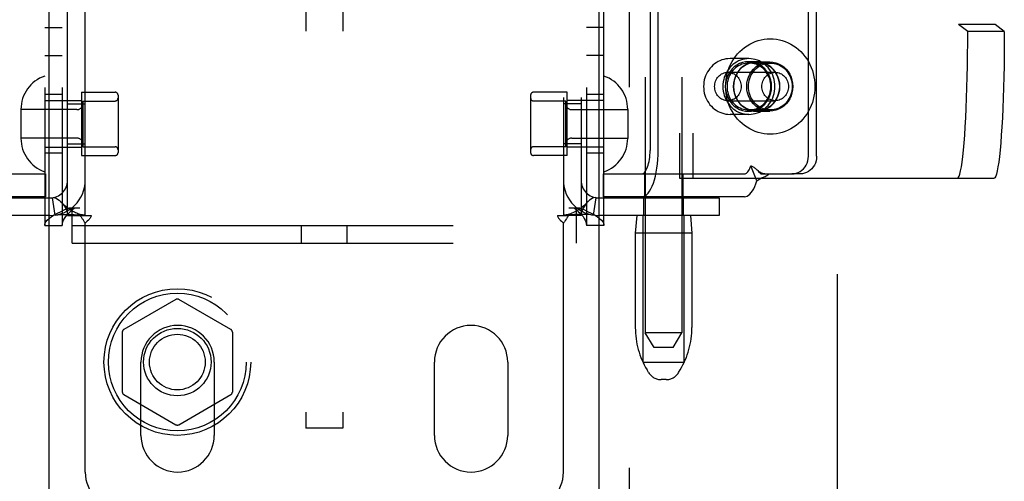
# Model space of a CAD drawing. Header units: inches. Extents: x 0 to 236, y 0 to 153.
# Tile 16 of 99: x 94.59 to 97.94, y 54.21 to 55.78. Entities that reach past the tile are written whole.
import ezdxf

# ---------------------------------------------------------------- set-up
doc = ezdxf.new("R2010")
doc.units = ezdxf.units.IN
doc.header["$LTSCALE"] = 12.986111
doc.header["$MEASUREMENT"] = 0
doc.linetypes.add('HIDDEN', pattern=[0.2, 0.1, -0.1])
for name, color, linetype in [('DEFAULT_2', 8, 'HIDDEN'), ('DOOR_2_ASSEMBLY', 7, 'CONTINUOUS'), ('DOOR_3_ASSEMBLY', 7, 'CONTINUOUS')]:
    doc.layers.add(name, color=color, linetype=linetype)

msp = doc.modelspace()

# ---------------------------------------------------------------- linework, layer by layer
at = {"layer": 'DEFAULT_2', "color": 8, "linetype": 'HIDDEN'}
for p, q in [((97.3761, 17.2568), (97.3761, 96.2268)), ((95.5646, 59.6408), (95.5646, 54.3908)), ((95.6896, 59.6408), (95.6896, 54.3908)), ((96.7209, 58.1859), (96.7209, 54.7168)), ((96.8459, 58.1859), (96.8459, 54.7168)), ((94.6741, 58.1508), (94.6741, 55.0828)), ((94.7341, 58.1508), (94.7341, 55.0828)), ((96.5201, 58.1508), (96.5201, 55.0828)), ((96.5801, 55.0828), (96.5801, 58.1508)), ((94.7521, 55.1168), (94.7521, 58.1168)), ((94.8121, 55.1168), (94.8121, 58.1168)), ((96.4421, 58.1168), (96.4421, 55.1168)), ((96.5021, 58.1168), (96.5021, 55.1168)), ((96.8379, 57.9943), (96.8379, 55.2443)), ((96.8827, 57.9943), (96.8827, 55.2443)), ((97.2768, 55.3188), (97.2768, 57.9188)), ((97.3047, 55.3188), (97.3047, 57.9188)), ((97.7883, 57.4706), (97.7883, 55.7679)), ((97.913, 57.4706), (97.913, 55.7679)), ((96.7372, 55.9933), (96.7372, 55.3388)), ((96.7651, 55.3388), (96.7651, 55.9933)), ((94.6741, 55.7578), (94.7341, 55.7578)), ((96.5801, 55.7578), (96.5201, 55.7578)), ((97.8197, 55.7443), (97.7883, 55.7679)), ((97.913, 55.7679), (97.7883, 55.7679)), ((97.9444, 55.7443), (97.8197, 55.7443)), ((97.9444, 55.7443), (97.913, 55.7679)), ((94.6741, 55.6628), (94.7341, 55.6628)), ((96.5801, 55.6628), (96.5201, 55.6628)), ((97.0741, 55.6518), (97.0096, 55.6518)), ((97.1003, 55.6413), (97.0723, 55.6413)), ((97.1469, 55.6368), (97.0741, 55.6368)), ((97.1003, 55.6408), (97.1451, 55.6408)), ((97.0024, 55.6053), (97.1637, 55.6053)), ((94.7991, 55.5373), (94.7991, 55.3213)), ((94.7991, 55.5373), (94.9141, 55.5373)), ((96.4551, 55.5373), (96.3401, 55.5373)), ((96.4551, 55.3213), (96.4551, 55.5373)), ((94.7341, 55.5293), (94.6741, 55.5293)), ((94.6741, 55.5093), (94.7991, 55.5093)), ((94.8041, 55.5073), (94.8041, 55.3513)), ((94.8041, 55.5073), (94.9141, 55.5073)), ((94.9241, 55.5273), (94.9241, 55.3313)), ((96.3301, 55.5273), (96.3301, 55.3313)), ((96.4501, 55.5073), (96.3401, 55.5073)), ((96.4501, 55.3513), (96.4501, 55.5073)), ((96.5801, 55.5093), (96.4551, 55.5093)), ((96.5801, 55.5293), (96.5201, 55.5293)), ((97.0024, 55.5083), (97.1637, 55.5083)), ((94.5931, 55.4788), (94.5931, 55.3797)), ((94.7841, 55.4778), (94.5931, 55.4778)), ((94.7521, 55.4973), (94.8121, 55.4973)), ((96.5021, 55.4973), (96.4421, 55.4973)), ((96.4701, 55.4778), (96.6611, 55.4778)), ((96.6611, 55.4788), (96.6611, 55.3797)), ((97.1003, 55.4723), (97.0723, 55.4723)), ((97.1469, 55.4768), (97.0741, 55.4768)), ((97.1003, 55.4728), (97.1451, 55.4728)), ((97.0741, 55.4618), (97.0096, 55.4618)), ((94.7841, 55.3808), (94.5931, 55.3808)), ((96.4701, 55.3808), (96.6611, 55.3808)), ((94.6741, 55.3493), (94.7991, 55.3493)), ((94.7521, 55.3613), (94.8121, 55.3613)), ((94.8041, 55.3513), (94.9141, 55.3513)), ((96.4501, 55.3513), (96.3401, 55.3513)), ((96.5021, 55.3613), (96.4421, 55.3613)), ((96.5801, 55.3493), (96.4551, 55.3493)), ((94.7341, 55.3293), (94.6741, 55.3293)), ((94.7991, 55.3213), (94.9141, 55.3213)), ((96.4551, 55.3213), (96.3401, 55.3213)), ((96.5801, 55.3293), (96.5201, 55.3293)), ((97.1013, 55.235), (97.0802, 55.2862)), ((97.1066, 55.2674), (97.1131, 55.2607)), ((94.1957, 55.2588), (94.6766, 55.2588)), ((94.6766, 55.2588), (94.6766, 55.1808)), ((96.5776, 55.2588), (96.5776, 55.1808)), ((96.5776, 55.2588), (97.0586, 55.2588)), ((96.7184, 55.2588), (96.7184, 55.1808)), ((96.8379, 55.2443), (97.9095, 55.2443)), ((96.8484, 55.2588), (96.8484, 55.1808)), ((97.1131, 55.2607), (97.115, 55.2588)), ((97.115, 55.2588), (97.2208, 55.2588)), ((97.2487, 55.2588), (97.2208, 55.2588)), ((94.6766, 55.1808), (94.1957, 55.1808)), ((94.2821, 55.1768), (94.6921, 55.1768)), ((94.7099, 55.1181), (94.701, 55.1774)), ((96.5443, 55.1181), (96.5532, 55.1774)), ((96.5621, 55.1768), (96.9721, 55.1768)), ((97.0586, 55.1808), (96.5776, 55.1808)), ((96.7154, 55.1168), (96.7154, 55.1768)), ((96.8514, 55.1168), (96.8514, 55.1768)), ((96.9721, 55.1768), (96.9721, 55.1168)), ((94.7571, 55.1428), (94.7941, 55.1428)), ((94.7676, 55.0228), (94.7676, 55.1428)), ((96.4601, 55.1428), (96.4972, 55.1428)), ((96.4866, 55.0228), (96.4866, 55.1428)), ((94.6921, 55.1168), (94.2821, 55.1168)), ((94.7521, 55.1168), (94.7938, 55.1168)), ((94.7938, 55.1168), (94.833, 55.1168)), ((96.4213, 55.1168), (96.4604, 55.1168)), ((96.5021, 55.1168), (96.4604, 55.1168)), ((96.9721, 55.1168), (96.5621, 55.1168)), ((96.6919, 55.1168), (96.6869, 55.0568)), ((96.7134, 54.6168), (96.7134, 55.1168)), ((96.8534, 54.6168), (96.8534, 55.1168)), ((96.8749, 55.1168), (96.8799, 55.0568)), ((94.6741, 55.0828), (94.7341, 55.0828)), ((94.7676, 55.0828), (96.4866, 55.0828)), ((94.8121, 54.2418), (94.8121, 55.0906)), ((95.5491, 55.0228), (95.5491, 55.0828)), ((95.7051, 55.0228), (95.7051, 55.0828)), ((96.4421, 54.2418), (96.4421, 55.0906)), ((96.5801, 55.0828), (96.5201, 55.0828)), ((96.6869, 55.0568), (96.6869, 54.7343)), ((96.8799, 55.0568), (96.6869, 55.0568)), ((96.8799, 55.0568), (96.8799, 54.7343)), ((94.7676, 55.0228), (96.4866, 55.0228)), ((95.1211, 54.8304), (94.9436, 54.7279)), ((95.3086, 54.7279), (95.1311, 54.8304)), ((94.9386, 54.7192), (94.9386, 54.5143)), ((95.3136, 54.7192), (95.3136, 54.5143)), ((96.7509, 54.6668), (96.7209, 54.7168)), ((96.7834, 54.7168), (96.7209, 54.7168)), ((96.8459, 54.7168), (96.7834, 54.7168)), ((96.8159, 54.6668), (96.8459, 54.7168)), ((96.8159, 54.6668), (96.7509, 54.6668)), ((95.0021, 54.3668), (95.0021, 54.6168)), ((95.2521, 54.6168), (95.2521, 54.3668)), ((96.0021, 54.3668), (96.0021, 54.6168)), ((96.2521, 54.6168), (96.2521, 54.3668)), ((96.7134, 54.6168), (96.8534, 54.6168)), ((96.7323, 54.581), (96.7268, 54.5903)), ((96.8344, 54.581), (96.84, 54.5903)), ((96.7916, 54.5568), (96.7752, 54.5568)), ((94.9436, 54.5056), (95.1211, 54.4031)), ((95.1311, 54.4031), (95.3086, 54.5056)), ((95.6896, 54.3908), (95.5646, 54.3908))]:
    msp.add_line(p, q, dxfattribs=at)
for points in [[(97.7848, 55.2443), (97.7876, 55.2458), (97.7903, 55.2504), (97.793, 55.2581), (97.7956, 55.2687), (97.7982, 55.2823), (97.8007, 55.2988), (97.8031, 55.3179), (97.8053, 55.3398), (97.8075, 55.3641), (97.8095, 55.3907), (97.8114, 55.4195), (97.8131, 55.4504), (97.8146, 55.483), (97.8159, 55.5173), (97.8171, 55.5529), (97.818, 55.5898), (97.8188, 55.6275), (97.8193, 55.666), (97.8196, 55.7049), (97.8197, 55.7443)], [(97.9444, 55.7443), (97.9443, 55.7049), (97.944, 55.666), (97.9435, 55.6275), (97.9427, 55.5898), (97.9418, 55.5529), (97.9406, 55.5173), (97.9393, 55.483), (97.9378, 55.4504), (97.9361, 55.4195), (97.9342, 55.3907), (97.9322, 55.3641), (97.93, 55.3398), (97.9278, 55.3179), (97.9254, 55.2988), (97.9229, 55.2823), (97.9203, 55.2687), (97.9177, 55.2581), (97.915, 55.2504), (97.9123, 55.2458), (97.9095, 55.2443)], [(96.9947, 55.5568), (96.995, 55.5679), (96.9961, 55.579), (96.9979, 55.5899), (97.0003, 55.6007), (97.0035, 55.6113), (97.0073, 55.6217), (97.0117, 55.6318), (97.0168, 55.6415), (97.0225, 55.6508), (97.0288, 55.6596), (97.0356, 55.668), (97.043, 55.6759), (97.0508, 55.6832), (97.0591, 55.6899), (97.0678, 55.696), (97.0768, 55.7015), (97.0862, 55.7063), (97.0959, 55.7104), (97.1058, 55.7137), (97.1159, 55.7164), (97.1261, 55.7182), (97.1365, 55.7194), (97.1469, 55.7198), (97.1572, 55.7194), (97.1676, 55.7182), (97.1778, 55.7164), (97.1879, 55.7137), (97.1978, 55.7104), (97.2075, 55.7063), (97.2169, 55.7015), (97.2259, 55.696), (97.2346, 55.6899), (97.2429, 55.6832), (97.2507, 55.6759), (97.2581, 55.668), (97.2649, 55.6596), (97.2712, 55.6508), (97.2769, 55.6415), (97.282, 55.6318), (97.2864, 55.6217), (97.2902, 55.6113), (97.2934, 55.6007), (97.2958, 55.5899), (97.2976, 55.579), (97.2987, 55.5679), (97.299, 55.5568)], [(97.0096, 55.6518), (97.0026, 55.6515), (96.9956, 55.6506), (96.9887, 55.6492), (96.982, 55.6472), (96.9754, 55.6446), (96.969, 55.6415), (96.9628, 55.6379), (96.9569, 55.6338), (96.9514, 55.6292), (96.9461, 55.6242), (96.9413, 55.6187), (96.9369, 55.6128), (96.933, 55.6066), (96.9295, 55.6001), (96.9265, 55.5933), (96.924, 55.5863), (96.9221, 55.579), (96.9207, 55.5717), (96.9199, 55.5643), (96.9196, 55.5568)], [(97.0741, 55.6518), (97.0668, 55.6514), (97.0595, 55.6505), (97.0523, 55.6489), (97.0453, 55.6466), (97.0385, 55.6438), (97.0319, 55.6403), (97.0256, 55.6363), (97.0196, 55.6317), (97.014, 55.6267), (97.0089, 55.6211), (97.0041, 55.6151), (96.9999, 55.6087), (96.9961, 55.602), (96.9929, 55.5949), (96.9902, 55.5876), (96.9881, 55.5801), (96.9866, 55.5724), (96.9857, 55.5646), (96.9854, 55.5568)], [(97.0723, 55.6413), (97.0619, 55.6405), (97.0519, 55.6384), (97.0421, 55.6348), (97.0329, 55.6299), (97.0243, 55.6238), (97.0165, 55.6165), (97.0097, 55.6082), (97.004, 55.599), (96.9994, 55.5891), (96.9961, 55.5786), (96.9941, 55.5678), (96.9934, 55.5568), (96.9941, 55.5457), (96.9961, 55.5349), (96.9994, 55.5244), (97.004, 55.5145), (97.0097, 55.5053), (97.0165, 55.497), (97.0243, 55.4897), (97.0329, 55.4836), (97.0421, 55.4787), (97.0519, 55.4751), (97.0619, 55.473), (97.0723, 55.4723)], [(97.0741, 55.6368), (97.0679, 55.6365), (97.0618, 55.6357), (97.0558, 55.6343), (97.0499, 55.6324), (97.0441, 55.63), (97.0386, 55.6271), (97.0333, 55.6237), (97.0282, 55.6199), (97.0235, 55.6156), (97.0192, 55.6109), (97.0152, 55.6059), (97.0116, 55.6005), (97.0084, 55.5948), (97.0057, 55.5889), (97.0035, 55.5827), (97.0017, 55.5764), (97.0004, 55.5699), (96.9997, 55.5634), (96.9994, 55.5568)], [(97.1003, 55.6413), (97.0899, 55.6405), (97.0799, 55.6384), (97.0701, 55.6348), (97.0608, 55.6299), (97.0523, 55.6238), (97.0445, 55.6165), (97.0377, 55.6082), (97.032, 55.599), (97.0274, 55.5891), (97.0241, 55.5786), (97.0221, 55.5678), (97.0214, 55.5568), (97.0221, 55.5457), (97.0241, 55.5349), (97.0274, 55.5244), (97.032, 55.5145), (97.0377, 55.5053), (97.0445, 55.497), (97.0523, 55.4897), (97.0608, 55.4836), (97.0701, 55.4787), (97.0799, 55.4751), (97.0899, 55.473), (97.1003, 55.4723)], [(97.1003, 55.4728), (97.09, 55.4735), (97.08, 55.4756), (97.0703, 55.4792), (97.0611, 55.484), (97.0525, 55.4901), (97.0448, 55.4974), (97.0381, 55.5056), (97.0324, 55.5148), (97.0278, 55.5246), (97.0245, 55.535), (97.0225, 55.5458), (97.0219, 55.5568), (97.0225, 55.5677), (97.0245, 55.5785), (97.0278, 55.5889), (97.0324, 55.5988), (97.0381, 55.6079), (97.0448, 55.6162), (97.0525, 55.6234), (97.0611, 55.6295), (97.0703, 55.6344), (97.08, 55.6379), (97.09, 55.64), (97.1003, 55.6408)], [(97.1451, 55.4728), (97.1347, 55.4735), (97.1248, 55.4756), (97.1151, 55.4792), (97.1059, 55.484), (97.0973, 55.4901), (97.0896, 55.4974), (97.0829, 55.5056), (97.0772, 55.5148), (97.0726, 55.5246), (97.0693, 55.535), (97.0673, 55.5458), (97.0666, 55.5568), (97.0673, 55.5677), (97.0693, 55.5785), (97.0726, 55.5889), (97.0772, 55.5988), (97.0829, 55.6079), (97.0896, 55.6162), (97.0973, 55.6234), (97.1059, 55.6295), (97.1151, 55.6344), (97.1248, 55.6379), (97.1347, 55.64), (97.1451, 55.6408)], [(97.0722, 55.5568), (97.0725, 55.5638), (97.0733, 55.5707), (97.0747, 55.5775), (97.0767, 55.5841), (97.0792, 55.5906), (97.0822, 55.5968), (97.0857, 55.6026), (97.0896, 55.6082), (97.094, 55.6133), (97.0989, 55.618), (97.104, 55.6223), (97.1095, 55.626), (97.1153, 55.6293), (97.1213, 55.6319), (97.1275, 55.634), (97.1339, 55.6355), (97.1404, 55.6365), (97.1469, 55.6368)], [(97.0723, 55.4723), (97.0827, 55.473), (97.0927, 55.4751), (97.1025, 55.4787), (97.1118, 55.4836), (97.1203, 55.4897), (97.1281, 55.497), (97.1349, 55.5053), (97.1406, 55.5145), (97.1452, 55.5244), (97.1485, 55.5349), (97.1505, 55.5457), (97.1512, 55.5568), (97.1505, 55.5678), (97.1485, 55.5786), (97.1452, 55.5891), (97.1406, 55.599), (97.1349, 55.6082), (97.1281, 55.6165), (97.1203, 55.6238), (97.1118, 55.6299), (97.1025, 55.6348), (97.0927, 55.6384), (97.0827, 55.6405), (97.0723, 55.6413)], [(97.1628, 55.5568), (97.1625, 55.5646), (97.1616, 55.5724), (97.1601, 55.5801), (97.158, 55.5876), (97.1553, 55.5949), (97.1521, 55.602), (97.1484, 55.6087), (97.1441, 55.6151), (97.1394, 55.6211), (97.1342, 55.6267), (97.1286, 55.6317), (97.1226, 55.6363), (97.1163, 55.6403), (97.1097, 55.6438), (97.1029, 55.6466), (97.0959, 55.6489), (97.0887, 55.6505), (97.0814, 55.6514), (97.0741, 55.6518)], [(97.1488, 55.5568), (97.1485, 55.5634), (97.1478, 55.5699), (97.1465, 55.5764), (97.1448, 55.5827), (97.1425, 55.5889), (97.1398, 55.5948), (97.1366, 55.6005), (97.133, 55.6059), (97.1291, 55.6109), (97.1247, 55.6156), (97.12, 55.6199), (97.115, 55.6237), (97.1097, 55.6271), (97.1041, 55.63), (97.0984, 55.6324), (97.0924, 55.6343), (97.0864, 55.6357), (97.0803, 55.6365), (97.0741, 55.6368)], [(97.1003, 55.4723), (97.1107, 55.473), (97.1207, 55.4751), (97.1305, 55.4787), (97.1397, 55.4836), (97.1483, 55.4897), (97.1561, 55.497), (97.1629, 55.5053), (97.1686, 55.5145), (97.1731, 55.5244), (97.1765, 55.5349), (97.1785, 55.5457), (97.1792, 55.5568), (97.1785, 55.5678), (97.1765, 55.5786), (97.1731, 55.5891), (97.1686, 55.599), (97.1629, 55.6082), (97.1561, 55.6165), (97.1483, 55.6238), (97.1397, 55.6299), (97.1305, 55.6348), (97.1207, 55.6384), (97.1107, 55.6405), (97.1003, 55.6413)], [(97.1003, 55.6408), (97.1106, 55.64), (97.1206, 55.6379), (97.1303, 55.6344), (97.1395, 55.6295), (97.148, 55.6234), (97.1557, 55.6162), (97.1625, 55.6079), (97.1682, 55.5988), (97.1727, 55.5889), (97.176, 55.5785), (97.178, 55.5677), (97.1787, 55.5568), (97.178, 55.5458), (97.176, 55.535), (97.1727, 55.5246), (97.1682, 55.5148), (97.1625, 55.5056), (97.1557, 55.4974), (97.148, 55.4901), (97.1395, 55.484), (97.1303, 55.4792), (97.1206, 55.4756), (97.1106, 55.4735), (97.1003, 55.4728)], [(97.1451, 55.6408), (97.1554, 55.64), (97.1654, 55.6379), (97.1751, 55.6344), (97.1843, 55.6295), (97.1928, 55.6234), (97.2005, 55.6162), (97.2073, 55.6079), (97.213, 55.5988), (97.2175, 55.5889), (97.2208, 55.5785), (97.2228, 55.5677), (97.2235, 55.5568), (97.2228, 55.5458), (97.2208, 55.535), (97.2175, 55.5246), (97.213, 55.5148), (97.2073, 55.5056), (97.2005, 55.4974), (97.1928, 55.4901), (97.1843, 55.484), (97.1751, 55.4792), (97.1654, 55.4756), (97.1554, 55.4735), (97.1451, 55.4728)], [(97.1469, 55.6368), (97.1534, 55.6365), (97.1598, 55.6355), (97.1662, 55.634), (97.1724, 55.6319), (97.1784, 55.6293), (97.1842, 55.626), (97.1897, 55.6223), (97.1949, 55.618), (97.1997, 55.6133), (97.2041, 55.6082), (97.208, 55.6026), (97.2115, 55.5968), (97.2145, 55.5906), (97.217, 55.5841), (97.219, 55.5775), (97.2204, 55.5707), (97.2213, 55.5638), (97.2215, 55.5568)], [(96.9572, 55.5568), (96.9574, 55.5615), (96.958, 55.5662), (96.9591, 55.5708), (96.9606, 55.5753), (96.9625, 55.5796), (96.9648, 55.5837), (96.9674, 55.5875), (96.9704, 55.5911), (96.9737, 55.5943), (96.9773, 55.5971), (96.9811, 55.5995), (96.9851, 55.6016), (96.9893, 55.6032), (96.9936, 55.6043), (96.998, 55.605), (97.0024, 55.6053)], [(97.0024, 55.6053), (97.0069, 55.605), (97.0113, 55.6043), (97.0156, 55.6032), (97.0198, 55.6016), (97.0238, 55.5995), (97.0276, 55.5971), (97.0312, 55.5943), (97.0345, 55.5911), (97.0374, 55.5875), (97.0401, 55.5837), (97.0424, 55.5796), (97.0443, 55.5753), (97.0458, 55.5708), (97.0468, 55.5662), (97.0475, 55.5615), (97.0477, 55.5568)], [(97.1184, 55.5568), (97.1186, 55.5615), (97.1193, 55.5662), (97.1204, 55.5708), (97.1219, 55.5753), (97.1238, 55.5796), (97.1261, 55.5837), (97.1287, 55.5875), (97.1317, 55.5911), (97.135, 55.5943), (97.1385, 55.5971), (97.1424, 55.5995), (97.1464, 55.6016), (97.1506, 55.6032), (97.1549, 55.6043), (97.1593, 55.605), (97.1637, 55.6053)], [(97.1637, 55.6053), (97.1681, 55.605), (97.1725, 55.6043), (97.1768, 55.6032), (97.181, 55.6016), (97.185, 55.5995), (97.1889, 55.5971), (97.1924, 55.5943), (97.1957, 55.5911), (97.1987, 55.5875), (97.2014, 55.5837), (97.2036, 55.5796), (97.2055, 55.5753), (97.207, 55.5708), (97.2081, 55.5662), (97.2088, 55.5615), (97.209, 55.5568)], [(96.9196, 55.5568), (96.9199, 55.5493), (96.9207, 55.5418), (96.9221, 55.5344), (96.924, 55.5272), (96.9265, 55.5202), (96.9295, 55.5134), (96.933, 55.5069), (96.9369, 55.5007), (96.9413, 55.4948), (96.9462, 55.4894), (96.9514, 55.4843), (96.9569, 55.4797), (96.9628, 55.4756), (96.9689, 55.472), (96.9753, 55.4689), (96.9819, 55.4664), (96.9887, 55.4644), (96.9956, 55.4629), (97.0026, 55.4621), (97.0096, 55.4618)], [(97.0024, 55.5083), (96.998, 55.5085), (96.9936, 55.5092), (96.9893, 55.5104), (96.9851, 55.512), (96.9811, 55.514), (96.9773, 55.5164), (96.9737, 55.5193), (96.9704, 55.5225), (96.9674, 55.526), (96.9648, 55.5298), (96.9625, 55.5339), (96.9606, 55.5382), (96.9591, 55.5427), (96.958, 55.5473), (96.9574, 55.552), (96.9572, 55.5568)], [(96.9854, 55.5568), (96.9857, 55.5489), (96.9866, 55.5411), (96.9881, 55.5334), (96.9902, 55.5259), (96.9929, 55.5186), (96.9961, 55.5115), (96.9999, 55.5048), (97.0041, 55.4984), (97.0089, 55.4924), (97.014, 55.4869), (97.0196, 55.4818), (97.0256, 55.4772), (97.0319, 55.4732), (97.0385, 55.4698), (97.0453, 55.4669), (97.0523, 55.4647), (97.0595, 55.4631), (97.0668, 55.4621), (97.0741, 55.4618)], [(97.299, 55.5568), (97.2987, 55.5456), (97.2976, 55.5346), (97.2958, 55.5236), (97.2934, 55.5128), (97.2902, 55.5022), (97.2864, 55.4918), (97.282, 55.4818), (97.2769, 55.4721), (97.2712, 55.4628), (97.2649, 55.4539), (97.2581, 55.4455), (97.2507, 55.4376), (97.2429, 55.4303), (97.2346, 55.4236), (97.2259, 55.4175), (97.2169, 55.412), (97.2075, 55.4073), (97.1978, 55.4032), (97.1879, 55.3998), (97.1778, 55.3972), (97.1676, 55.3953), (97.1572, 55.3941), (97.1469, 55.3938), (97.1365, 55.3941), (97.1261, 55.3953), (97.1159, 55.3972), (97.1058, 55.3998), (97.0959, 55.4032), (97.0862, 55.4073), (97.0768, 55.412), (97.0678, 55.4175), (97.0591, 55.4236), (97.0508, 55.4303), (97.043, 55.4376), (97.0356, 55.4455), (97.0288, 55.4539), (97.0225, 55.4628), (97.0168, 55.4721), (97.0117, 55.4818), (97.0073, 55.4918), (97.0035, 55.5022), (97.0003, 55.5128), (96.9979, 55.5236), (96.9961, 55.5346), (96.995, 55.5456), (96.9947, 55.5568)], [(96.9994, 55.5568), (96.9997, 55.5501), (97.0004, 55.5436), (97.0017, 55.5371), (97.0035, 55.5308), (97.0057, 55.5246), (97.0084, 55.5187), (97.0116, 55.513), (97.0152, 55.5076), (97.0192, 55.5026), (97.0235, 55.4979), (97.0282, 55.4936), (97.0333, 55.4898), (97.0386, 55.4864), (97.0441, 55.4835), (97.0499, 55.4811), (97.0558, 55.4792), (97.0618, 55.4779), (97.0679, 55.477), (97.0741, 55.4768)], [(97.0477, 55.5568), (97.0475, 55.552), (97.0468, 55.5473), (97.0458, 55.5427), (97.0443, 55.5382), (97.0424, 55.5339), (97.0401, 55.5298), (97.0374, 55.526), (97.0345, 55.5225), (97.0312, 55.5193), (97.0276, 55.5164), (97.0238, 55.514), (97.0198, 55.512), (97.0156, 55.5104), (97.0113, 55.5092), (97.0069, 55.5085), (97.0024, 55.5083)], [(97.1469, 55.4768), (97.1404, 55.4771), (97.1339, 55.478), (97.1275, 55.4795), (97.1213, 55.4816), (97.1153, 55.4843), (97.1095, 55.4875), (97.104, 55.4912), (97.0989, 55.4955), (97.094, 55.5002), (97.0896, 55.5053), (97.0857, 55.5109), (97.0822, 55.5168), (97.0792, 55.523), (97.0767, 55.5294), (97.0747, 55.5361), (97.0733, 55.5429), (97.0725, 55.5498), (97.0722, 55.5568)], [(97.0741, 55.4618), (97.0814, 55.4621), (97.0887, 55.4631), (97.0959, 55.4647), (97.1029, 55.4669), (97.1097, 55.4698), (97.1163, 55.4732), (97.1226, 55.4772), (97.1286, 55.4818), (97.1342, 55.4869), (97.1394, 55.4924), (97.1441, 55.4984), (97.1484, 55.5048), (97.1521, 55.5115), (97.1553, 55.5186), (97.158, 55.5259), (97.1601, 55.5334), (97.1616, 55.5411), (97.1625, 55.5489), (97.1628, 55.5568)], [(97.0741, 55.4768), (97.0803, 55.477), (97.0864, 55.4779), (97.0924, 55.4792), (97.0984, 55.4811), (97.1041, 55.4835), (97.1097, 55.4864), (97.115, 55.4898), (97.12, 55.4936), (97.1247, 55.4979), (97.1291, 55.5026), (97.133, 55.5076), (97.1366, 55.513), (97.1398, 55.5187), (97.1425, 55.5246), (97.1448, 55.5308), (97.1465, 55.5371), (97.1478, 55.5436), (97.1485, 55.5501), (97.1488, 55.5568)], [(97.1637, 55.5083), (97.1593, 55.5085), (97.1549, 55.5092), (97.1506, 55.5104), (97.1464, 55.512), (97.1424, 55.514), (97.1385, 55.5164), (97.135, 55.5193), (97.1317, 55.5225), (97.1287, 55.526), (97.1261, 55.5298), (97.1238, 55.5339), (97.1219, 55.5382), (97.1204, 55.5427), (97.1193, 55.5473), (97.1186, 55.552), (97.1184, 55.5568)], [(97.2215, 55.5568), (97.2213, 55.5498), (97.2204, 55.5429), (97.219, 55.5361), (97.217, 55.5294), (97.2145, 55.523), (97.2115, 55.5168), (97.208, 55.5109), (97.2041, 55.5053), (97.1997, 55.5002), (97.1949, 55.4955), (97.1897, 55.4912), (97.1842, 55.4875), (97.1784, 55.4843), (97.1724, 55.4816), (97.1662, 55.4795), (97.1598, 55.478), (97.1534, 55.4771), (97.1469, 55.4768)], [(97.209, 55.5568), (97.2088, 55.552), (97.2081, 55.5473), (97.207, 55.5427), (97.2055, 55.5382), (97.2036, 55.5339), (97.2014, 55.5298), (97.1987, 55.526), (97.1957, 55.5225), (97.1924, 55.5193), (97.1889, 55.5164), (97.185, 55.514), (97.181, 55.512), (97.1768, 55.5104), (97.1725, 55.5092), (97.1681, 55.5085), (97.1637, 55.5083)], [(96.7085, 55.1808), (96.7141, 55.1815), (96.7195, 55.1838), (96.7249, 55.1876), (96.7302, 55.1928), (96.7352, 55.1994), (96.74, 55.2074), (96.7444, 55.2166), (96.7485, 55.227), (96.7523, 55.2385), (96.7556, 55.251), (96.7584, 55.2643), (96.7608, 55.2783), (96.7627, 55.2929), (96.764, 55.3079), (96.7648, 55.3232), (96.7651, 55.3388)], [(96.7085, 55.2588), (96.7113, 55.2592), (96.7141, 55.2603), (96.7168, 55.2622), (96.7195, 55.2649), (96.722, 55.2682), (96.7244, 55.2722), (96.7267, 55.2769), (96.7288, 55.2822), (96.7307, 55.288), (96.7323, 55.2943), (96.7338, 55.3011), (96.735, 55.3081), (96.7359, 55.3155), (96.7366, 55.3232), (96.737, 55.3309), (96.7372, 55.3388)], [(97.2208, 55.2588), (97.2281, 55.2593), (97.2353, 55.2608), (97.2422, 55.2633), (97.2488, 55.2668), (97.2549, 55.2712), (97.2604, 55.2763), (97.2652, 55.2822), (97.2693, 55.2888), (97.2725, 55.2958), (97.2749, 55.3032), (97.2763, 55.3109), (97.2768, 55.3188)], [(97.3047, 55.3188), (97.3042, 55.3109), (97.3028, 55.3032), (97.3005, 55.2958), (97.2972, 55.2888), (97.2931, 55.2822), (97.2883, 55.2763), (97.2828, 55.2712), (97.2767, 55.2668), (97.2701, 55.2633), (97.2632, 55.2608), (97.2561, 55.2593), (97.2487, 55.2588)], [(97.0586, 55.2588), (97.061, 55.2591), (97.0635, 55.2599), (97.0659, 55.2614), (97.0682, 55.2634), (97.0705, 55.266), (97.0726, 55.269), (97.0747, 55.2726), (97.0767, 55.2767), (97.0785, 55.2812), (97.0802, 55.2862)], [(97.0802, 55.2862), (97.0822, 55.2857), (97.0843, 55.2849), (97.0864, 55.2839), (97.0886, 55.2827), (97.0909, 55.2813), (97.0931, 55.2797), (97.0953, 55.278), (97.0975, 55.2761), (97.0997, 55.2741), (97.1018, 55.2721)], [(97.1018, 55.2721), (97.1043, 55.2697), (97.1066, 55.2674)], [(97.1282, 55.2588), (97.1273, 55.2588), (97.1254, 55.2589), (97.1235, 55.2592), (97.1218, 55.2596), (97.12, 55.2602), (97.1184, 55.2608), (97.1167, 55.2615), (97.1151, 55.2622), (97.1135, 55.2631), (97.1119, 55.2641), (97.1103, 55.2651), (97.1087, 55.2662), (97.1072, 55.2674), (97.1056, 55.2687), (97.104, 55.2701), (97.1024, 55.2716), (97.1018, 55.2721)], [(97.0586, 55.1808), (97.0634, 55.1813), (97.0682, 55.1831), (97.0729, 55.1859), (97.0776, 55.1899), (97.082, 55.195), (97.0864, 55.2011), (97.0905, 55.2082), (97.0943, 55.2162), (97.0979, 55.2252), (97.1013, 55.235)], [(97.1013, 55.235), (97.1043, 55.2374), (97.1075, 55.2396), (97.1108, 55.2415), (97.114, 55.2432), (97.1173, 55.2447), (97.1204, 55.2461), (97.1235, 55.2475), (97.1265, 55.2488), (97.1296, 55.2503), (97.1327, 55.2518), (97.1356, 55.2535), (97.1384, 55.2553), (97.1408, 55.257), (97.1429, 55.2588)], [(94.701, 55.1774), (94.7045, 55.1776), (94.7086, 55.177), (94.7132, 55.1754), (94.7181, 55.1728), (94.7231, 55.1693), (94.728, 55.165), (94.7321, 55.1607)], [(96.5532, 55.1774), (96.5497, 55.1776), (96.5457, 55.177), (96.5411, 55.1754), (96.5362, 55.1728), (96.5312, 55.1693), (96.5262, 55.165), (96.5222, 55.1607)], [(94.6741, 55.0828), (94.6751, 55.0888), (94.6779, 55.0948), (94.6826, 55.1008), (94.689, 55.1068), (94.697, 55.1128), (94.7067, 55.1188), (94.7176, 55.1248), (94.7298, 55.1308), (94.743, 55.1368), (94.7571, 55.1428)], [(94.7321, 55.1607), (94.7326, 55.1601), (94.737, 55.1546), (94.7411, 55.1487), (94.7447, 55.1423), (94.7479, 55.1356), (94.7502, 55.1289), (94.7516, 55.1226), (94.7521, 55.1168)], [(94.8091, 55.1174), (94.806, 55.1179), (94.8026, 55.1186), (94.799, 55.1194), (94.7953, 55.1204), (94.7915, 55.1216), (94.7875, 55.123), (94.7835, 55.1245), (94.7794, 55.1262), (94.7753, 55.128), (94.7712, 55.1301), (94.7671, 55.1323), (94.763, 55.1348), (94.7589, 55.1374), (94.7548, 55.1402), (94.7507, 55.1432), (94.7467, 55.1465), (94.7427, 55.15), (94.7387, 55.1537), (94.7348, 55.1577), (94.7321, 55.1607)], [(94.7341, 55.0828), (94.7346, 55.0888), (94.736, 55.0948), (94.7383, 55.1008), (94.7416, 55.1068), (94.7456, 55.1128), (94.7504, 55.1188), (94.7559, 55.1248), (94.762, 55.1308), (94.7686, 55.1368), (94.7756, 55.1428)], [(96.5222, 55.1607), (96.5194, 55.1577), (96.5154, 55.1536), (96.5114, 55.1499), (96.5074, 55.1464), (96.5034, 55.1431), (96.4993, 55.1401), (96.4952, 55.1372), (96.4911, 55.1346), (96.4869, 55.1322), (96.4827, 55.1299), (96.4786, 55.1279), (96.4745, 55.126), (96.4704, 55.1243), (96.4664, 55.1228), (96.4624, 55.1215), (96.4586, 55.1204), (96.4549, 55.1194), (96.4514, 55.1186), (96.4481, 55.1179), (96.445, 55.1174), (96.4439, 55.1172)], [(96.4787, 55.1428), (96.4857, 55.1368), (96.4923, 55.1308), (96.4984, 55.1248), (96.5039, 55.1188), (96.5087, 55.1128), (96.5127, 55.1068), (96.5159, 55.1008), (96.5182, 55.0948), (96.5197, 55.0888), (96.5201, 55.0828)], [(96.4972, 55.1428), (96.5112, 55.1368), (96.5244, 55.1308), (96.5366, 55.1248), (96.5476, 55.1188), (96.5572, 55.1128), (96.5653, 55.1068), (96.5717, 55.1008), (96.5764, 55.0948), (96.5792, 55.0888), (96.5801, 55.0828)], [(96.5222, 55.1607), (96.5216, 55.1601), (96.5172, 55.1546), (96.5132, 55.1487), (96.5095, 55.1423), (96.5064, 55.1356), (96.504, 55.1289), (96.5026, 55.1226), (96.5021, 55.1168)], [(94.7099, 55.1181), (94.7184, 55.1191), (94.7274, 55.1197), (94.7364, 55.1201), (94.7451, 55.1203), (94.7534, 55.1203), (94.761, 55.1202), (94.768, 55.12), (94.7745, 55.1198), (94.7806, 55.1195), (94.7864, 55.1192), (94.7918, 55.1189), (94.7969, 55.1185), (94.8013, 55.1182), (94.8051, 55.1178), (94.8081, 55.1175), (94.8097, 55.1173)], [(94.7938, 55.1168), (94.796, 55.1144), (94.7979, 55.1121), (94.7995, 55.11), (94.801, 55.1079), (94.8023, 55.1059), (94.8036, 55.1039)], [(94.8036, 55.1039), (94.8061, 55.0999), (94.8075, 55.0976), (94.809, 55.0952), (94.8106, 55.0929), (94.8121, 55.0906)], [(94.8091, 55.1174), (94.8103, 55.1172), (94.8117, 55.117), (94.8121, 55.1168)], [(94.823, 55.1013), (94.8186, 55.0973), (94.8163, 55.0951), (94.8141, 55.0929), (94.8121, 55.0906)], [(94.833, 55.1168), (94.8324, 55.1144), (94.8315, 55.1121), (94.8302, 55.1096), (94.8286, 55.1073), (94.8269, 55.1052), (94.8251, 55.1033), (94.823, 55.1013)], [(96.4213, 55.1168), (96.4219, 55.1144), (96.4227, 55.112), (96.424, 55.1096), (96.4256, 55.1073), (96.4273, 55.1052), (96.4292, 55.1033), (96.4312, 55.1013), (96.4357, 55.0973)], [(96.4439, 55.1172), (96.4426, 55.117), (96.4421, 55.1168)], [(96.4482, 55.0999), (96.4468, 55.0976), (96.4452, 55.0952), (96.4437, 55.0929), (96.4421, 55.0906)], [(96.5443, 55.1181), (96.5358, 55.1191), (96.5269, 55.1197), (96.5179, 55.1201), (96.5091, 55.1203), (96.5009, 55.1203), (96.4933, 55.1202), (96.4863, 55.12), (96.4798, 55.1198), (96.4737, 55.1195), (96.4679, 55.1192), (96.4624, 55.1189), (96.4574, 55.1185), (96.4529, 55.1182), (96.4491, 55.1178), (96.4461, 55.1175), (96.4445, 55.1173)], [(96.4604, 55.1168), (96.4583, 55.1144), (96.4564, 55.1121), (96.4547, 55.11), (96.4533, 55.1079), (96.4519, 55.1059), (96.4507, 55.1039), (96.4482, 55.0999)], [(96.4357, 55.0973), (96.438, 55.0951), (96.4401, 55.0929), (96.4421, 55.0906)]]:
    msp.add_lwpolyline(points, dxfattribs=at)
for radius in [0.25, 0.235, 0.115, 0.095]:
    msp.add_circle((95.1261, 54.6168), radius, dxfattribs=at)
for centre, radius, start, end in [((94.7131, 55.4788), 0.12, 108.9656, 180), ((96.5411, 55.4788), 0.12, 0, 71.0344), ((94.9141, 55.5273), 0.01, 0, 90), ((96.3401, 55.5273), 0.01, 90, 180), ((94.9141, 55.5173), 0.01, 270, 360), ((96.3401, 55.5173), 0.01, 180, 270), ((94.7841, 55.4978), 0.02, 270, 360), ((96.4701, 55.4978), 0.02, 180, 270), ((94.7131, 55.3797), 0.12, 180, 251.0344), ((94.7841, 55.3608), 0.02, 0, 90), ((96.4701, 55.3608), 0.02, 90, 180), ((96.5411, 55.3797), 0.12, 288.9656, 360), ((94.9141, 55.3413), 0.01, 0, 90), ((96.3401, 55.3413), 0.01, 90, 180), ((94.9141, 55.3313), 0.01, 270, 360), ((96.3401, 55.3313), 0.01, 180, 270), ((94.6921, 55.2368), 0.12, 270, 360), ((94.6921, 55.2368), 0.06, 270, 360), ((96.5621, 55.2368), 0.12, 180, 270), ((96.5621, 55.2368), 0.06, 180, 270), ((95.1261, 54.8217), 0.01, 60.0037, 119.9986), ((95.1271, 54.6168), 0.125, 0, 180), ((96.1271, 54.6168), 0.125, 0, 180), ((96.9669, 54.7343), 0.28, 180, 210.9637), ((96.5999, 54.7343), 0.28, 329.0363, 360), ((94.9486, 54.7192), 0.01, 120.0031, 179.9988), ((95.3036, 54.7192), 0.01, 0.0034, 59.9992), ((96.7752, 54.6068), 0.05, 210.9637, 270), ((96.7916, 54.6068), 0.05, 270, 329.0363), ((94.9486, 54.5143), 0.01, 180.0034, 239.9992), ((95.3036, 54.5143), 0.01, 300.0031, 359.9988), ((95.1261, 54.4118), 0.01, 240.0037, 299.9986), ((95.1271, 54.3668), 0.125, 180, 360), ((96.1271, 54.3668), 0.125, 180, 360), ((94.9371, 54.2418), 0.125, 180, 270), ((96.3171, 54.2418), 0.125, 270, 360)]:
    msp.add_arc(centre, radius, start, end, dxfattribs=at)
at = {"layer": 'DOOR_2_ASSEMBLY', "color": 3, "linetype": 'Continuous'}
msp.add_line((96.5636, 16.5958), (96.5636, 96.8878), dxfattribs=at)
at = {"layer": 'DOOR_2_ASSEMBLY', "color": 8, "linetype": 'HIDDEN'}
msp.add_line((96.6676, 16.5958), (96.6676, 96.8878), dxfattribs=at)
at = {"layer": 'DOOR_3_ASSEMBLY', "color": 3, "linetype": 'Continuous'}
msp.add_line((94.6886, 96.8878), (94.6886, 16.5958), dxfattribs=at)

doc.saveas('drawing.dxf')
